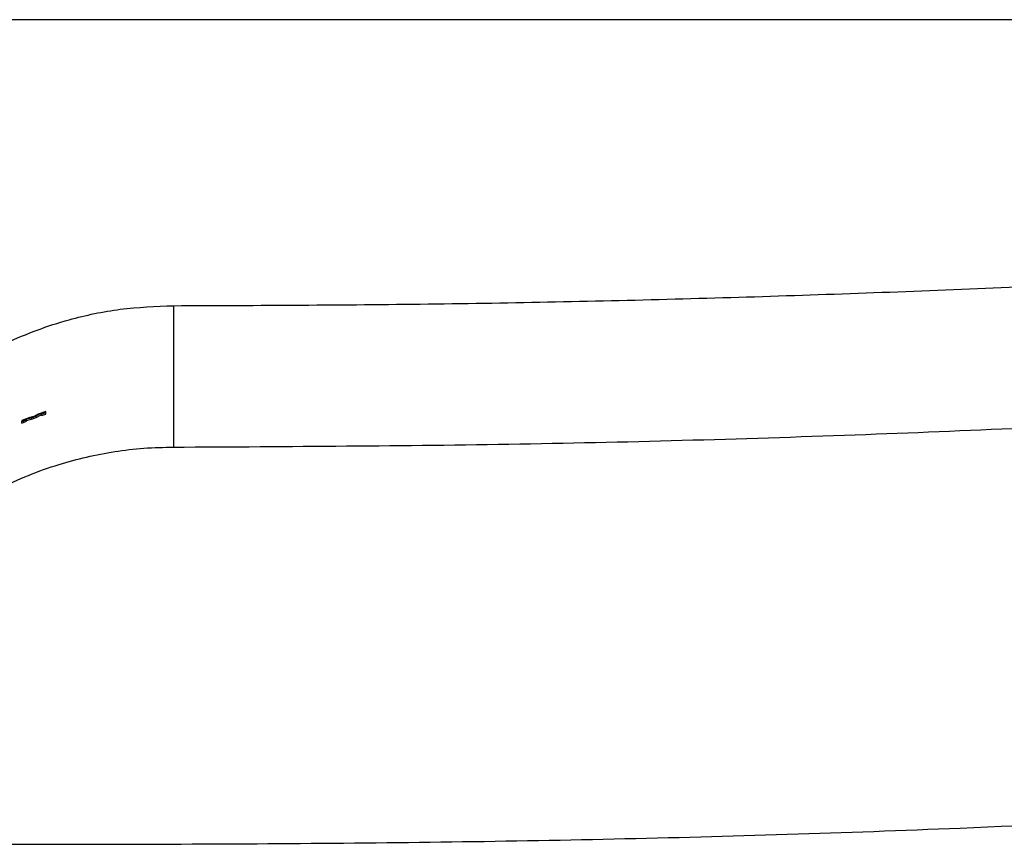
# Paper-space layout '1012-790 Hybird Padfoot' of a CAD drawing. Header units: millimetres. Extents: x 51 to 2966, y 67 to 3970.
# Tile 75 of 110: x 778 to 915, y 3794 to 3909. Entities that reach past the tile are written whole.
import ezdxf

# ---------------------------------------------------------------- set-up
doc = ezdxf.new("R2010")
doc.units = ezdxf.units.MM

psp = doc.layouts.new('1012-790 Hybird Padfoot')

# ---------------------------------------------------------------- linework, layer by layer
at = {"color": 7, "linetype": 'Continuous', "lineweight": 25}
for p, q in [((1093.3, 3909.03), (209.3, 3909.03)), ((799.34, 3869.29), (799.34, 3849.64)), ((779.35, 3853.77), (778.26, 3853.33)), ((778.91, 3853.57), (779.59, 3853.72)), ((778.91, 3853.45), (778.91, 3853.57)), ((778.91, 3853.35), (779.59, 3853.5)), ((778.91, 3853.24), (778.91, 3853.45)), ((779.93, 3853.89), (779.35, 3853.77)), ((779.59, 3853.72), (780.26, 3853.97)), ((779.59, 3853.5), (780.26, 3853.76)), ((779.59, 3853.5), (779.59, 3853.72)), ((780.52, 3854.21), (779.93, 3853.89)), ((780.26, 3853.97), (780.94, 3854.34)), ((780.26, 3853.76), (780.94, 3854.12)), ((780.26, 3853.76), (780.26, 3853.97)), ((781.6, 3854.6), (780.52, 3854.21)), ((780.94, 3854.22), (781.6, 3854.45)), ((780.94, 3854.34), (780.94, 3854.22)), ((780.94, 3854.01), (780.94, 3854.22)), ((781.6, 3854.45), (781.6, 3854.6)), ((781.6, 3854.24), (781.6, 3854.45)), ((778.26, 3853.33), (778.26, 3853.18)), ((778.26, 3852.97), (778.91, 3853.24)), ((778.26, 3852.97), (778.26, 3853.18))]:
    psp.add_line(p, q, dxfattribs=at)
for points, knots in [([(799.34, 3869.29), (811.14, 3869.34), (834.76, 3869.43), (870.17, 3870.18), (905.58, 3871.37), (940.87, 3873.04), (976.05, 3875.18), (1011.11, 3877.8), (1046.15, 3880.85), (1069.48, 3883.29), (1081.14, 3884.5)], [0, 0, 0, 0, 0.125444, 0.25091, 0.376354, 0.50182, 0.62632, 0.75082, 0.87541, 1, 1, 1, 1]), ([(759.55, 3852.09), (760.89, 3853.44), (763.59, 3856.14), (767.84, 3859.38), (772.01, 3862.04), (776.08, 3864.16), (780.35, 3865.96), (785.63, 3867.65), (791.97, 3869), (796.86, 3869.19), (799.34, 3869.29)], [0, 0, 0, 0, 0.1277577, 0.2569272, 0.3587995, 0.4606727, 0.5655036, 0.6703362, 0.8336704, 1, 1, 1, 1]), ([(799.34, 3849.64), (815.38, 3849.73), (847.48, 3849.9), (895.06, 3851.26), (942.05, 3853.39), (988.46, 3856.36), (1034.84, 3860.09), (1065.71, 3863.27), (1081.14, 3864.86)], [0, 0, 0, 0, 0.170501, 0.34106, 0.505665, 0.670322, 0.835135, 1, 1, 1, 1]), ([(759.55, 3832.16), (760.81, 3833.44), (763.34, 3836.03), (767.34, 3839.2), (771.27, 3841.81), (775.09, 3843.94), (779.14, 3845.77), (784.46, 3847.67), (789.87, 3848.91), (795.23, 3849.55), (797.97, 3849.61), (799.34, 3849.64)], [0, 0, 0, 0, 0.124672, 0.250588, 0.347773, 0.444954, 0.545027, 0.645096, 0.820064, 0.910033, 1, 1, 1, 1]), ([(651.3, 3794.52), (672.93, 3794.52), (710.6, 3794.53), (764.31, 3794.47), (812.46, 3794.44), (860.6, 3795.05), (912.96, 3796.7), (969.49, 3799.64), (1030.18, 3804.08), (1070.53, 3808.2), (1090.71, 3810.25)], [0, 0, 0, 0, 0.147447, 0.256863, 0.366278, 0.475715, 0.585152, 0.723428, 0.861723, 1, 1, 1, 1])]:
    psp.add_open_spline(points, degree=3, knots=knots, dxfattribs=at)
for points in [[(778.26, 3853.18), (778.48, 3853.27), (778.7, 3853.36), (778.91, 3853.45)], [(780.94, 3854.01), (781.16, 3854.08), (781.38, 3854.16), (781.6, 3854.24)]]:
    psp.add_open_spline(points, degree=3, dxfattribs=at)

doc.saveas('drawing.dxf')
